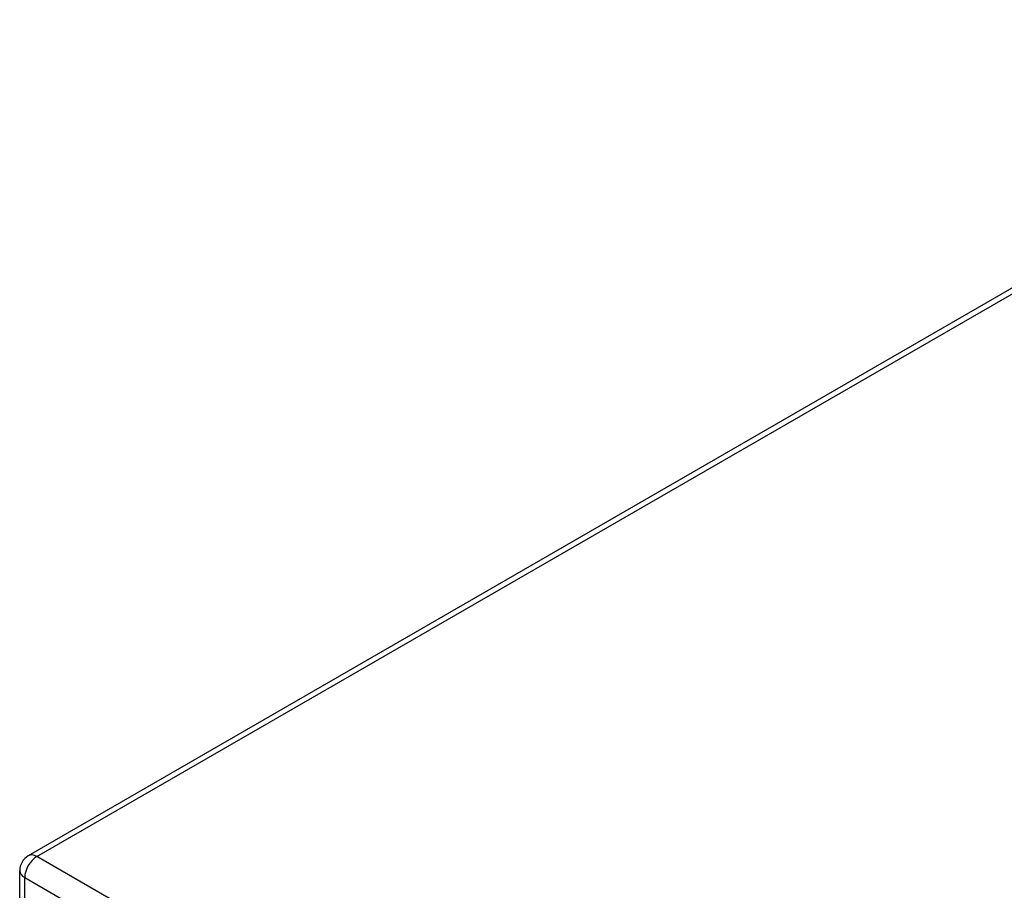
# Model space of a CAD drawing. Header units: inches. Extents: x 27 to 687, y 75 to 319.
# Tile 163 of 239: x 585.4 to 591.08, y 312.67 to 317.69. Entities that reach past the tile are written whole.
import ezdxf

# ---------------------------------------------------------------- set-up
doc = ezdxf.new("R2010")
doc.units = ezdxf.units.IN
doc.header["$MEASUREMENT"] = 0
doc.layers.add('Visible Edges(ANSI)', color=7, linetype='Continuous', lineweight=25)
doc.layers.add('Visible Tangent Edges(ANSI)', color=7, linetype='Continuous', lineweight=25)

msp = doc.modelspace()

# ---------------------------------------------------------------- linework, layer by layer
at = {"layer": 'Visible Edges(ANSI)'}
for p, q in [((593.7989, 317.6886), (585.4537, 312.8705)), ((585.4042, 312.6248), (585.4042, 312.7847))]:
    msp.add_line(p, q, dxfattribs=at)
msp.add_arc((585.5032, 312.7847), 0.099, 120, 180, dxfattribs=at)
at = {"layer": 'Visible Tangent Edges(ANSI)'}
for p, q in [((585.5032, 312.8656), (593.8257, 317.6706)), ((632.0322, 286.002), (585.5032, 312.8656)), ((585.4332, 312.7443), (631.9622, 285.8808)), ((585.4332, 312.6081), (585.4332, 312.7443))]:
    msp.add_line(p, q, dxfattribs=at)
for major_axis, start_param, end_param in [((-0.0495, 0.0857), 5.497787, 6.283185), ((-0.0495, -0.0857), 3.926991, 5.497787), ((-0.099, 0), 0, 0.785398)]:
    msp.add_ellipse((585.5032, 312.7847), major_axis=major_axis, ratio=0.57735, start_param=start_param, end_param=end_param, dxfattribs=at)

doc.saveas('drawing.dxf')
